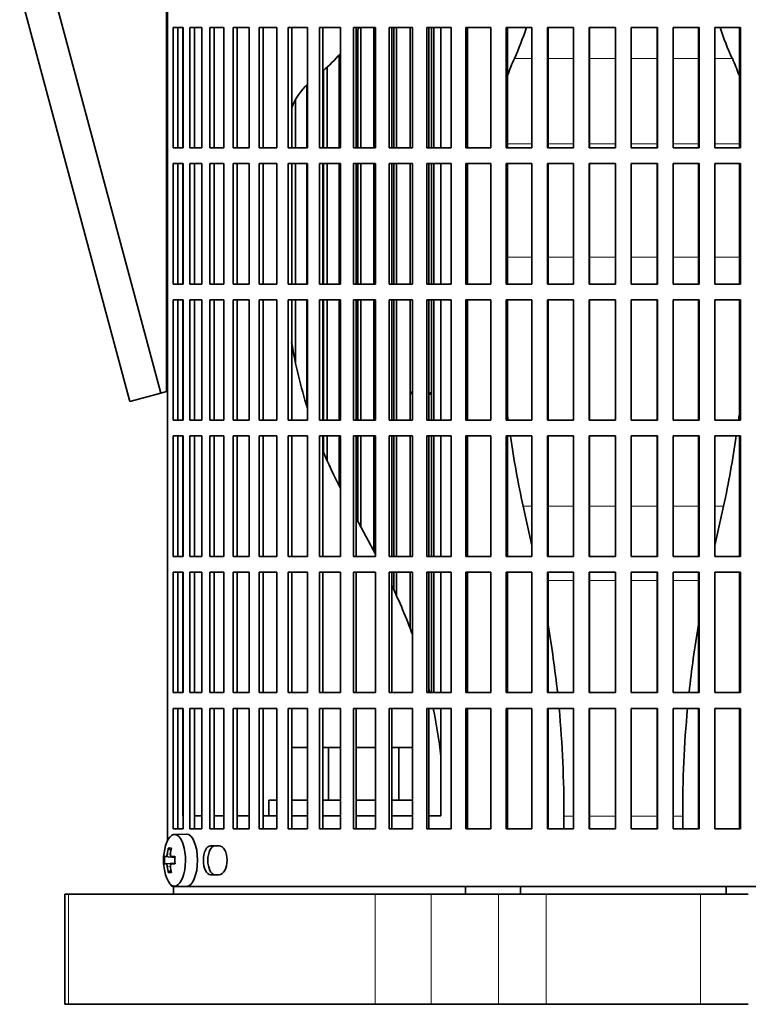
# Model space of a CAD drawing. Header units: millimetres. Extents: x 148 to 904, y -3036 to 2161.
# Tile 14 of 25: x 602 to 741, y -692 to -504. Entities that reach past the tile are written whole.
import ezdxf

# ---------------------------------------------------------------- set-up
doc = ezdxf.new("R2010")
doc.units = ezdxf.units.MM
for name, color, linetype in [('M5X8_UNI7687', 7, 'Continuous'), ('VSI134_ADATTATOR', 7, 'Continuous'), ('VSI134_FILTRO_A', 7, 'Continuous'), ('VSI134_FILTRO_B', 7, 'Continuous'), ('VSI134_SUPPORTO_', 7, 'Continuous'), ('VSI134_TERMINALE', 7, 'Continuous')]:
    doc.layers.add(name, color=color, linetype=linetype)

# ---------------------------------------------------------------- blocks, each defined once
blk = doc.blocks.new('SE3')
at = {"layer": 'M5X8_UNI7687', "color": 7, "linetype": 'Continuous', "lineweight": 35}
for p, q in [((633.88, -659.82), (631.61, -659.89)), ((630.44, -662.48), (630.95, -662.87)), ((629.75, -664.12), (631.72, -664.27)), ((629.75, -665.51), (631.72, -665.37)), ((631.05, -664.1), (631.72, -664.17)), ((630.44, -667.15), (630.95, -666.76)), ((631.72, -665.46), (631.05, -665.53)), ((631.61, -669.75), (633.88, -669.82))]:
    blk.add_line(p, q, dxfattribs=at)
at = {"layer": 'M5X8_UNI7687', "color": 4, "linetype": 'Continuous', "lineweight": 9}
for p, q in [((631.72, -664.26), (630.04, -664.11)), ((630.04, -665.53), (631.72, -665.37)), ((630.25, -663.61), (630.86, -663.66)), ((631.06, -664.11), (631.72, -664.17)), ((630.86, -665.97), (630.25, -666.02)), ((631.72, -665.46), (631.06, -665.53))]:
    blk.add_line(p, q, dxfattribs=at)
at = {"layer": 'M5X8_UNI7687', "color": 7, "linetype": 'Continuous', "lineweight": 35}
for centre, radius, start, end in [((639.53, -664.82), 10, 163.7273, 196.2727), ((639.15, -664.82), 9.42, 175.7871, 184.2129)]:
    blk.add_arc(centre, radius, start, end, dxfattribs=at)
for centre, major_axis, ratio, start_param, end_param in [((631.64, -664.82), (0, -4.93), 0.422618, 0, 4.10793), ((633.91, -664.82), (0, 5), 0.422618, 0, 0.012961), ((633.91, -664.82), (0, 5), 0.422618, 3.141593, 6.283185), ((639.58, -664.82), (0, 10), 0.939693, 1.335108, 1.449667), ((637.52, -667.88), (-7.75, 5.06), 0.247104, -0.4365, -0.286808), ((639.45, -664.82), (0, 10), 0.866025, 1.335108, 1.449667), ((639.51, -664.97), (-9.97, 0.79), 0.036834, -0.313745, -0.199185), ((639.51, -664.97), (-9.97, 0.79), 0.036834, -0.670562, -0.556003), ((636.23, -664.82), (0, 9.26), 0.488139, 1.49595, 1.645642), ((639.51, -664.66), (-9.97, -0.79), 0.036834, 0.199185, 0.313745), ((639.58, -664.82), (0, -10), 0.939693, 4.833518, 4.948078), ((637.52, -661.75), (-7.75, -5.06), 0.247104, 0.286808, 0.4365), ((639.45, -664.82), (0, -10), 0.866025, 4.833518, 4.948078), ((639.51, -664.66), (-9.97, -0.79), 0.036834, 0.556003, 0.670562), ((631.64, -664.82), (0, -4.93), 0.422618, 5.316848, 6.283185)]:
    blk.add_ellipse(centre, major_axis=major_axis, ratio=ratio, start_param=start_param, end_param=end_param, dxfattribs=at)
for points in [[(630.04, -664.11), (630.05, -664.11), (630.06, -664.1), (630.07, -664.1), (630.09, -664.08), (630.1, -664.07), (630.12, -664.05), (630.14, -664.02), (630.15, -663.99), (630.17, -663.96), (630.18, -663.92), (630.2, -663.88), (630.21, -663.84), (630.22, -663.8), (630.23, -663.75), (630.24, -663.71), (630.25, -663.66), (630.25, -663.63), (630.25, -663.61)], [(630.85, -663.61), (630.85, -663.63), (630.85, -663.66), (630.85, -663.71), (630.85, -663.75), (630.85, -663.8), (630.86, -663.84), (630.87, -663.88), (630.88, -663.92), (630.89, -663.96), (630.91, -663.99), (630.93, -664.02), (630.95, -664.05), (630.97, -664.07), (630.99, -664.08), (631.01, -664.1), (631.03, -664.1), (631.05, -664.11), (631.06, -664.11)], [(630.25, -666.02), (630.25, -666.01), (630.25, -665.97), (630.24, -665.92), (630.23, -665.88), (630.22, -665.84), (630.21, -665.79), (630.2, -665.75), (630.18, -665.71), (630.17, -665.67), (630.15, -665.64), (630.14, -665.61), (630.12, -665.58), (630.1, -665.56), (630.09, -665.55), (630.07, -665.54), (630.06, -665.53), (630.05, -665.53), (630.04, -665.53)], [(631.06, -665.53), (631.05, -665.53), (631.03, -665.53), (631.01, -665.54), (630.99, -665.55), (630.97, -665.56), (630.95, -665.58), (630.93, -665.61), (630.91, -665.64), (630.89, -665.67), (630.88, -665.71), (630.87, -665.75), (630.86, -665.79), (630.85, -665.84), (630.85, -665.88), (630.85, -665.92), (630.85, -665.97), (630.85, -666.01), (630.85, -666.02)]]:
    blk.add_open_spline(points, degree=3, dxfattribs=at)
at = {"layer": 'VSI134_ADATTATOR', "color": 7, "linetype": 'Continuous', "lineweight": 35}
for p, q in [((653.99, -643.32), (657, -643.32)), ((659.93, -643.32), (661.02, -643.32)), ((661.02, -643.32), (663.28, -643.32)), ((661.02, -643.32), (661.02, -653.32)), ((666.3, -643.32), (669.98, -643.32)), ((673.07, -643.32), (674.41, -643.32)), ((674.41, -643.32), (677.04, -643.32)), ((674.41, -643.32), (674.41, -653.32)), ((649.61, -653.32), (651.17, -653.32)), ((649.61, -653.32), (649.61, -656.32)), ((653.99, -653.32), (657, -653.32)), ((659.93, -653.32), (663.28, -653.32)), ((666.3, -653.32), (669.98, -653.32)), ((673.07, -653.32), (677.04, -653.32)), ((610.69, -671.32), (611.39, -671.32)), ((610.69, -671.32), (610.69, -692.32)), ((669.94, -671.32), (611.39, -671.32)), ((669.94, -671.32), (680.59, -671.32)), ((693.44, -671.32), (680.59, -671.32)), ((693.44, -671.32), (702.58, -671.32)), ((702.58, -671.32), (731.99, -671.32)), ((731.99, -671.32), (741.13, -671.32)), ((610.69, -692.32), (611.39, -692.32)), ((611.39, -692.32), (669.94, -692.32)), ((669.94, -692.32), (680.59, -692.32)), ((693.44, -692.32), (680.59, -692.32)), ((693.44, -692.32), (702.58, -692.32)), ((702.58, -692.32), (731.99, -692.32)), ((731.99, -692.32), (741.13, -692.32))]:
    blk.add_line(p, q, dxfattribs=at)
at = {"layer": 'VSI134_ADATTATOR', "color": 4, "linetype": 'Continuous', "lineweight": 9}
for p, q in [((611.39, -671.32), (611.39, -692.32)), ((669.94, -692.32), (669.94, -671.32)), ((680.59, -692.32), (680.59, -671.32)), ((693.44, -671.32), (693.44, -692.32)), ((702.58, -671.32), (702.58, -692.32)), ((731.99, -671.32), (731.99, -692.32))]:
    blk.add_line(p, q, dxfattribs=at)
at = {"layer": 'VSI134_FILTRO_A', "color": 7, "linetype": 'Continuous', "lineweight": 35}
for p, q in [((630.3, -483.82), (630.3, -661.04)), ((631.36, -505.82), (631.36, -528.82)), ((633.28, -505.82), (631.36, -505.82)), ((632.29, -505.82), (632.29, -528.82)), ((633.28, -505.82), (633.28, -528.82)), ((634.56, -505.82), (634.56, -528.82)), ((636.87, -505.82), (634.56, -505.82)), ((635.44, -505.82), (635.44, -528.82)), ((636.87, -505.82), (636.87, -528.82)), ((638.38, -505.82), (638.38, -528.82)), ((641.07, -505.82), (638.38, -505.82)), ((639.22, -505.82), (639.22, -528.82)), ((641.07, -505.82), (641.07, -528.82)), ((642.8, -505.82), (642.8, -528.82)), ((645.85, -505.82), (642.8, -505.82)), ((643.6, -505.82), (643.6, -528.82)), ((645.85, -505.82), (645.85, -528.82)), ((647.79, -505.82), (647.79, -528.82)), ((651.17, -505.82), (647.79, -505.82)), ((648.53, -505.82), (648.53, -528.82)), ((651.17, -505.82), (651.17, -528.82)), ((653.31, -505.82), (653.31, -528.82)), ((657, -505.82), (653.31, -505.82)), ((653.99, -505.82), (653.99, -528.82)), ((657, -505.82), (657, -528.82)), ((659.32, -505.82), (659.32, -528.82)), ((663.28, -505.82), (659.32, -505.82)), ((659.93, -505.82), (659.93, -528.82)), ((663.28, -505.82), (663.28, -528.82)), ((665.76, -505.82), (665.76, -528.82)), ((669.98, -505.82), (665.76, -505.82)), ((666.3, -505.82), (666.3, -528.82)), ((669.98, -505.82), (669.98, -528.82)), ((672.6, -505.82), (672.6, -528.82)), ((677.04, -505.82), (672.6, -505.82)), ((673.07, -505.82), (673.07, -528.82)), ((677.04, -505.82), (677.04, -528.82)), ((679.78, -505.82), (679.78, -528.82)), ((684.4, -505.82), (679.78, -505.82)), ((680.17, -505.82), (680.17, -528.82)), ((684.4, -505.82), (684.4, -528.82)), ((687.25, -505.82), (687.25, -528.82)), ((692.02, -505.82), (687.25, -505.82)), ((687.55, -505.82), (687.55, -528.82)), ((692.02, -505.82), (692.02, -528.82)), ((694.94, -505.82), (694.94, -528.82)), ((699.82, -505.82), (694.94, -505.82)), ((695.16, -505.82), (695.16, -528.82)), ((699.82, -505.82), (699.82, -528.82)), ((702.8, -505.82), (702.8, -528.82)), ((707.76, -505.82), (702.8, -505.82)), ((702.93, -505.82), (702.93, -528.82)), ((707.76, -505.82), (707.76, -528.82)), ((710.78, -505.82), (710.78, -528.82)), ((715.77, -505.82), (710.78, -505.82)), ((710.82, -505.82), (710.82, -528.82)), ((715.77, -505.82), (715.77, -528.82)), ((718.8, -505.82), (718.8, -528.82)), ((723.8, -505.82), (718.8, -505.82)), ((723.75, -505.82), (723.75, -528.82)), ((723.8, -505.82), (723.8, -528.82)), ((726.81, -505.82), (726.81, -528.82)), ((731.77, -505.82), (726.81, -505.82)), ((731.64, -505.82), (731.64, -528.82)), ((731.77, -505.82), (731.77, -528.82)), ((734.75, -505.82), (734.75, -528.82)), ((739.63, -505.82), (734.75, -505.82)), ((739.42, -505.82), (739.42, -528.82)), ((739.63, -505.82), (739.63, -528.82)), ((633.28, -528.82), (631.36, -528.82)), ((636.87, -528.82), (634.56, -528.82)), ((641.07, -528.82), (638.38, -528.82)), ((645.85, -528.82), (642.8, -528.82)), ((651.17, -528.82), (647.79, -528.82)), ((657, -528.82), (653.31, -528.82)), ((663.28, -528.82), (659.32, -528.82)), ((669.98, -528.82), (665.76, -528.82)), ((677.04, -528.82), (672.6, -528.82)), ((684.4, -528.82), (679.78, -528.82)), ((692.02, -528.82), (687.25, -528.82)), ((699.82, -528.82), (694.94, -528.82)), ((707.76, -528.82), (702.8, -528.82)), ((715.77, -528.82), (710.78, -528.82)), ((723.8, -528.82), (718.8, -528.82)), ((731.77, -528.82), (726.81, -528.82)), ((739.63, -528.82), (734.75, -528.82)), ((631.36, -531.82), (631.36, -554.82)), ((633.28, -531.82), (631.36, -531.82)), ((632.29, -531.82), (632.29, -554.82)), ((633.28, -531.82), (633.28, -554.82)), ((634.56, -531.82), (634.56, -554.82)), ((636.87, -531.82), (634.56, -531.82)), ((635.44, -531.82), (635.44, -554.82)), ((636.87, -531.82), (636.87, -554.82)), ((638.38, -531.82), (638.38, -554.82)), ((641.07, -531.82), (638.38, -531.82)), ((639.22, -531.82), (639.22, -554.82)), ((641.07, -531.82), (641.07, -554.82)), ((642.8, -531.82), (642.8, -554.82)), ((645.85, -531.82), (642.8, -531.82)), ((643.6, -531.82), (643.6, -554.82)), ((645.85, -531.82), (645.85, -554.82)), ((647.79, -531.82), (647.79, -554.82)), ((651.17, -531.82), (647.79, -531.82)), ((648.53, -531.82), (648.53, -554.82)), ((651.17, -531.82), (651.17, -554.82)), ((653.31, -531.82), (653.31, -554.82)), ((657, -531.82), (653.31, -531.82)), ((653.99, -531.82), (653.99, -554.82)), ((657, -531.82), (657, -554.82)), ((659.32, -531.82), (659.32, -554.82)), ((663.28, -531.82), (659.32, -531.82)), ((659.93, -531.82), (659.93, -554.82)), ((663.28, -531.82), (663.28, -554.82)), ((665.76, -531.82), (665.76, -554.82)), ((669.98, -531.82), (665.76, -531.82)), ((666.3, -531.82), (666.3, -554.82)), ((669.98, -531.82), (669.98, -554.82)), ((672.6, -531.82), (672.6, -554.82)), ((677.04, -531.82), (672.6, -531.82)), ((673.07, -531.82), (673.07, -554.82)), ((677.04, -531.82), (677.04, -554.82)), ((679.78, -531.82), (679.78, -554.82)), ((684.4, -531.82), (679.78, -531.82)), ((680.17, -531.82), (680.17, -554.82)), ((684.4, -531.82), (684.4, -554.82)), ((687.25, -531.82), (687.25, -554.82)), ((692.02, -531.82), (687.25, -531.82)), ((687.55, -531.82), (687.55, -554.82)), ((692.02, -531.82), (692.02, -554.82)), ((694.94, -531.82), (694.94, -554.82)), ((699.82, -531.82), (694.94, -531.82)), ((695.16, -531.82), (695.16, -554.82)), ((699.82, -531.82), (699.82, -554.82)), ((702.8, -531.82), (702.8, -554.82)), ((707.76, -531.82), (702.8, -531.82)), ((702.93, -531.82), (702.93, -554.82)), ((707.76, -531.82), (707.76, -554.82)), ((710.78, -531.82), (710.78, -554.82)), ((715.77, -531.82), (710.78, -531.82)), ((710.82, -531.82), (710.82, -554.82)), ((715.77, -531.82), (715.77, -554.82)), ((718.8, -531.82), (718.8, -554.82)), ((723.8, -531.82), (718.8, -531.82)), ((723.75, -531.82), (723.75, -554.82)), ((723.8, -531.82), (723.8, -554.82)), ((726.81, -531.82), (726.81, -554.82)), ((731.77, -531.82), (726.81, -531.82)), ((731.64, -531.82), (731.64, -554.82)), ((731.77, -531.82), (731.77, -554.82)), ((734.75, -531.82), (734.75, -554.82)), ((739.63, -531.82), (734.75, -531.82)), ((739.42, -531.82), (739.42, -554.82)), ((739.63, -531.82), (739.63, -554.82)), ((633.28, -554.82), (631.36, -554.82)), ((636.87, -554.82), (634.56, -554.82)), ((641.07, -554.82), (638.38, -554.82)), ((645.85, -554.82), (642.8, -554.82)), ((651.17, -554.82), (647.79, -554.82)), ((657, -554.82), (653.31, -554.82)), ((663.28, -554.82), (659.32, -554.82)), ((669.98, -554.82), (665.76, -554.82)), ((677.04, -554.82), (672.6, -554.82)), ((684.4, -554.82), (679.78, -554.82)), ((692.02, -554.82), (687.25, -554.82)), ((699.82, -554.82), (694.94, -554.82)), ((707.76, -554.82), (702.8, -554.82)), ((715.77, -554.82), (710.78, -554.82)), ((723.8, -554.82), (718.8, -554.82)), ((731.77, -554.82), (726.81, -554.82)), ((739.63, -554.82), (734.75, -554.82)), ((631.36, -557.82), (631.36, -580.82)), ((633.28, -557.82), (631.36, -557.82)), ((632.29, -557.82), (632.29, -580.82)), ((633.28, -557.82), (633.28, -580.82)), ((634.56, -557.82), (634.56, -580.82)), ((636.87, -557.82), (634.56, -557.82)), ((635.44, -557.82), (635.44, -580.82)), ((636.87, -557.82), (636.87, -580.82)), ((638.38, -557.82), (638.38, -580.82)), ((641.07, -557.82), (638.38, -557.82)), ((639.22, -557.82), (639.22, -580.82)), ((641.07, -557.82), (641.07, -580.82)), ((642.8, -557.82), (642.8, -580.82)), ((645.85, -557.82), (642.8, -557.82)), ((643.6, -557.82), (643.6, -580.82)), ((645.85, -557.82), (645.85, -580.82)), ((647.79, -557.82), (647.79, -580.82)), ((651.17, -557.82), (647.79, -557.82)), ((648.53, -557.82), (648.53, -580.82)), ((651.17, -557.82), (651.17, -580.82)), ((653.31, -557.82), (653.31, -580.82)), ((657, -557.82), (653.31, -557.82)), ((653.99, -557.82), (653.99, -580.82)), ((657, -557.82), (657, -580.82)), ((659.32, -557.82), (659.32, -580.82)), ((663.28, -557.82), (659.32, -557.82)), ((659.93, -557.82), (659.93, -580.82)), ((663.28, -557.82), (663.28, -580.82)), ((665.76, -557.82), (665.76, -580.82)), ((669.98, -557.82), (665.76, -557.82)), ((666.3, -557.82), (666.3, -580.82)), ((669.98, -557.82), (669.98, -580.82)), ((672.6, -557.82), (672.6, -580.82)), ((677.04, -557.82), (672.6, -557.82)), ((673.07, -557.82), (673.07, -580.82)), ((677.04, -557.82), (677.04, -580.82)), ((679.78, -557.82), (679.78, -580.82)), ((684.4, -557.82), (679.78, -557.82)), ((680.17, -557.82), (680.17, -580.82)), ((684.4, -557.82), (684.4, -580.82)), ((687.25, -557.82), (687.25, -580.82)), ((692.02, -557.82), (687.25, -557.82)), ((687.55, -557.82), (687.55, -580.82)), ((692.02, -557.82), (692.02, -580.82)), ((694.94, -557.82), (694.94, -580.82)), ((699.82, -557.82), (694.94, -557.82)), ((695.16, -557.82), (695.16, -580.82)), ((699.82, -557.82), (699.82, -580.82)), ((702.8, -557.82), (702.8, -580.82)), ((707.76, -557.82), (702.8, -557.82)), ((702.93, -557.82), (702.93, -580.82)), ((707.76, -557.82), (707.76, -580.82)), ((710.78, -557.82), (710.78, -580.82)), ((715.77, -557.82), (710.78, -557.82)), ((710.82, -557.82), (710.82, -580.82)), ((715.77, -557.82), (715.77, -580.82)), ((718.8, -557.82), (718.8, -580.82)), ((723.8, -557.82), (718.8, -557.82)), ((723.75, -557.82), (723.75, -580.82)), ((723.8, -557.82), (723.8, -580.82)), ((726.81, -557.82), (726.81, -580.82)), ((731.77, -557.82), (726.81, -557.82)), ((731.64, -557.82), (731.64, -580.82)), ((731.77, -557.82), (731.77, -580.82)), ((734.75, -557.82), (734.75, -580.82)), ((739.63, -557.82), (734.75, -557.82)), ((739.42, -557.82), (739.42, -580.82)), ((739.63, -557.82), (739.63, -580.82)), ((633.28, -580.82), (631.36, -580.82)), ((636.87, -580.82), (634.56, -580.82)), ((641.07, -580.82), (638.38, -580.82)), ((645.85, -580.82), (642.8, -580.82)), ((651.17, -580.82), (647.79, -580.82)), ((657, -580.82), (653.31, -580.82)), ((663.28, -580.82), (659.32, -580.82)), ((669.98, -580.82), (665.76, -580.82)), ((677.04, -580.82), (672.6, -580.82)), ((684.4, -580.82), (679.78, -580.82)), ((692.02, -580.82), (687.25, -580.82)), ((699.82, -580.82), (694.94, -580.82)), ((707.76, -580.82), (702.8, -580.82)), ((715.77, -580.82), (710.78, -580.82)), ((723.8, -580.82), (718.8, -580.82)), ((731.77, -580.82), (726.81, -580.82)), ((739.63, -580.82), (734.75, -580.82)), ((631.36, -583.82), (631.36, -606.82)), ((633.28, -583.82), (631.36, -583.82)), ((632.29, -583.82), (632.29, -606.82)), ((633.28, -583.82), (633.28, -606.82)), ((634.56, -583.82), (634.56, -606.82)), ((636.87, -583.82), (634.56, -583.82)), ((635.44, -583.82), (635.44, -606.82)), ((636.87, -583.82), (636.87, -606.82)), ((638.38, -583.82), (638.38, -606.82)), ((641.07, -583.82), (638.38, -583.82)), ((639.22, -583.82), (639.22, -606.82)), ((641.07, -583.82), (641.07, -606.82)), ((642.8, -583.82), (642.8, -606.82)), ((645.85, -583.82), (642.8, -583.82)), ((643.6, -583.82), (643.6, -606.82)), ((645.85, -583.82), (645.85, -606.82)), ((647.79, -583.82), (647.79, -606.82)), ((651.17, -583.82), (647.79, -583.82)), ((648.53, -583.82), (648.53, -606.82)), ((651.17, -583.82), (651.17, -606.82)), ((653.31, -583.82), (653.31, -606.82)), ((657, -583.82), (653.31, -583.82)), ((653.99, -583.82), (653.99, -606.82)), ((657, -583.82), (657, -606.82)), ((659.32, -583.82), (659.32, -606.82)), ((663.28, -583.82), (659.32, -583.82)), ((659.93, -583.82), (659.93, -606.82)), ((663.28, -583.82), (663.28, -606.82)), ((665.76, -583.82), (665.76, -606.82)), ((669.98, -583.82), (665.76, -583.82)), ((666.3, -583.82), (666.3, -606.82)), ((669.98, -583.82), (669.98, -606.82)), ((672.6, -583.82), (672.6, -606.82)), ((677.04, -583.82), (672.6, -583.82)), ((673.07, -583.82), (673.07, -606.82)), ((677.04, -583.82), (677.04, -606.82)), ((679.78, -583.82), (679.78, -606.82)), ((684.4, -583.82), (679.78, -583.82)), ((680.17, -583.82), (680.17, -606.82)), ((684.4, -583.82), (684.4, -606.82)), ((687.25, -583.82), (687.25, -606.82)), ((692.02, -583.82), (687.25, -583.82)), ((687.55, -583.82), (687.55, -606.82)), ((692.02, -583.82), (692.02, -606.82)), ((694.94, -583.82), (694.94, -606.82)), ((699.82, -583.82), (694.94, -583.82)), ((695.16, -583.82), (695.16, -606.82)), ((699.82, -583.82), (699.82, -606.82)), ((702.8, -583.82), (702.8, -606.82)), ((707.76, -583.82), (702.8, -583.82)), ((702.93, -583.82), (702.93, -606.82)), ((707.76, -583.82), (707.76, -606.82)), ((710.78, -583.82), (710.78, -606.82)), ((715.77, -583.82), (710.78, -583.82)), ((710.82, -583.82), (710.82, -606.82)), ((715.77, -583.82), (715.77, -606.82)), ((718.8, -583.82), (718.8, -606.82)), ((723.8, -583.82), (718.8, -583.82)), ((723.75, -583.82), (723.75, -606.82)), ((723.8, -583.82), (723.8, -606.82)), ((726.81, -583.82), (726.81, -606.82)), ((731.77, -583.82), (726.81, -583.82)), ((731.64, -583.82), (731.64, -606.82)), ((731.77, -583.82), (731.77, -606.82)), ((734.75, -583.82), (734.75, -606.82)), ((739.63, -583.82), (734.75, -583.82)), ((739.42, -583.82), (739.42, -606.82)), ((739.63, -583.82), (739.63, -606.82)), ((633.28, -606.82), (631.36, -606.82)), ((636.87, -606.82), (634.56, -606.82)), ((641.07, -606.82), (638.38, -606.82)), ((645.85, -606.82), (642.8, -606.82)), ((651.17, -606.82), (647.79, -606.82)), ((657, -606.82), (653.31, -606.82)), ((663.28, -606.82), (659.32, -606.82)), ((669.98, -606.82), (665.76, -606.82)), ((677.04, -606.82), (672.6, -606.82)), ((684.4, -606.82), (679.78, -606.82)), ((692.02, -606.82), (687.25, -606.82)), ((699.82, -606.82), (694.94, -606.82)), ((707.76, -606.82), (702.8, -606.82)), ((715.77, -606.82), (710.78, -606.82)), ((723.8, -606.82), (718.8, -606.82)), ((731.77, -606.82), (726.81, -606.82)), ((739.63, -606.82), (734.75, -606.82)), ((631.36, -609.82), (631.36, -632.82)), ((633.28, -609.82), (631.36, -609.82)), ((632.29, -609.82), (632.29, -632.82)), ((633.28, -609.82), (633.28, -632.82)), ((634.56, -609.82), (634.56, -632.82)), ((636.87, -609.82), (634.56, -609.82)), ((635.44, -609.82), (635.44, -632.82)), ((636.87, -609.82), (636.87, -632.82)), ((638.38, -609.82), (638.38, -632.82)), ((641.07, -609.82), (638.38, -609.82)), ((639.22, -609.82), (639.22, -632.82)), ((641.07, -609.82), (641.07, -632.82)), ((642.8, -609.82), (642.8, -632.82)), ((645.85, -609.82), (642.8, -609.82)), ((643.6, -609.82), (643.6, -632.82)), ((645.85, -609.82), (645.85, -632.82)), ((647.79, -609.82), (647.79, -632.82)), ((651.17, -609.82), (647.79, -609.82)), ((648.53, -609.82), (648.53, -632.82)), ((651.17, -609.82), (651.17, -632.82)), ((653.31, -609.82), (653.31, -632.82)), ((657, -609.82), (653.31, -609.82)), ((653.99, -609.82), (653.99, -632.82)), ((657, -609.82), (657, -632.82)), ((659.32, -609.82), (659.32, -632.82)), ((663.28, -609.82), (659.32, -609.82)), ((659.93, -609.82), (659.93, -632.82)), ((663.28, -609.82), (663.28, -632.82)), ((665.76, -609.82), (665.76, -632.82)), ((669.98, -609.82), (665.76, -609.82)), ((666.3, -609.82), (666.3, -632.82)), ((669.98, -609.82), (669.98, -632.82)), ((672.6, -609.82), (672.6, -632.82)), ((677.04, -609.82), (672.6, -609.82)), ((673.07, -609.82), (673.07, -632.82)), ((677.04, -609.82), (677.04, -632.82)), ((679.78, -609.82), (679.78, -632.82)), ((684.4, -609.82), (679.78, -609.82)), ((680.17, -609.82), (680.17, -632.82)), ((684.4, -609.82), (684.4, -632.82)), ((687.25, -609.82), (687.25, -632.82)), ((692.02, -609.82), (687.25, -609.82)), ((687.55, -609.82), (687.55, -632.82)), ((692.02, -609.82), (692.02, -632.82)), ((694.94, -609.82), (694.94, -632.82)), ((699.82, -609.82), (694.94, -609.82)), ((695.16, -609.82), (695.16, -632.82)), ((699.82, -609.82), (699.82, -632.82)), ((702.8, -609.82), (702.8, -632.82)), ((707.76, -609.82), (702.8, -609.82)), ((702.93, -609.82), (702.93, -632.82)), ((707.76, -609.82), (707.76, -632.82)), ((710.78, -609.82), (710.78, -632.82)), ((715.77, -609.82), (710.78, -609.82)), ((710.82, -609.82), (710.82, -632.82)), ((715.77, -609.82), (715.77, -632.82)), ((718.8, -609.82), (718.8, -632.82)), ((723.8, -609.82), (718.8, -609.82)), ((723.75, -609.82), (723.75, -632.82)), ((723.8, -609.82), (723.8, -632.82)), ((726.81, -609.82), (726.81, -632.82)), ((731.77, -609.82), (726.81, -609.82)), ((731.64, -609.82), (731.64, -632.82)), ((731.77, -609.82), (731.77, -632.82)), ((734.75, -609.82), (734.75, -632.82)), ((739.63, -609.82), (734.75, -609.82)), ((739.42, -609.82), (739.42, -632.82)), ((739.63, -609.82), (739.63, -632.82)), ((633.28, -632.82), (631.36, -632.82)), ((636.87, -632.82), (634.56, -632.82)), ((641.07, -632.82), (638.38, -632.82)), ((645.85, -632.82), (642.8, -632.82)), ((651.17, -632.82), (647.79, -632.82)), ((657, -632.82), (653.31, -632.82)), ((663.28, -632.82), (659.32, -632.82)), ((669.98, -632.82), (665.76, -632.82)), ((677.04, -632.82), (672.6, -632.82)), ((684.4, -632.82), (679.78, -632.82)), ((692.02, -632.82), (687.25, -632.82)), ((699.82, -632.82), (694.94, -632.82)), ((707.76, -632.82), (702.8, -632.82)), ((715.77, -632.82), (710.78, -632.82)), ((723.8, -632.82), (718.8, -632.82)), ((731.77, -632.82), (726.81, -632.82)), ((739.63, -632.82), (734.75, -632.82)), ((631.36, -635.82), (631.36, -658.82)), ((633.28, -635.82), (631.36, -635.82)), ((632.29, -635.82), (632.29, -658.82)), ((633.28, -635.82), (633.28, -658.82)), ((634.56, -635.82), (634.56, -658.82)), ((636.87, -635.82), (634.56, -635.82)), ((635.44, -635.82), (635.44, -658.82)), ((636.87, -635.82), (636.87, -658.82)), ((638.38, -635.82), (638.38, -658.82)), ((641.07, -635.82), (638.38, -635.82)), ((639.22, -635.82), (639.22, -658.82)), ((641.07, -635.82), (641.07, -658.82)), ((642.8, -635.82), (642.8, -658.82)), ((645.85, -635.82), (642.8, -635.82)), ((643.6, -635.82), (643.6, -658.82)), ((645.85, -635.82), (645.85, -658.82)), ((647.79, -635.82), (647.79, -658.82)), ((651.17, -635.82), (647.79, -635.82)), ((648.53, -635.82), (648.53, -658.82)), ((651.17, -635.82), (651.17, -658.82)), ((653.31, -635.82), (653.31, -658.82)), ((657, -635.82), (653.31, -635.82)), ((653.99, -635.82), (653.99, -658.82)), ((657, -635.82), (657, -658.82)), ((659.32, -635.82), (659.32, -658.82)), ((663.28, -635.82), (659.32, -635.82)), ((659.93, -635.82), (659.93, -658.82)), ((663.28, -635.82), (663.28, -658.82)), ((665.76, -635.82), (665.76, -658.82)), ((669.98, -635.82), (665.76, -635.82)), ((666.3, -635.82), (666.3, -658.82)), ((669.98, -635.82), (669.98, -658.82)), ((672.6, -635.82), (672.6, -658.82)), ((677.04, -635.82), (672.6, -635.82)), ((673.07, -635.82), (673.07, -658.82)), ((677.04, -635.82), (677.04, -658.82)), ((679.78, -635.82), (679.78, -658.82)), ((684.4, -635.82), (679.78, -635.82)), ((680.17, -635.82), (680.17, -658.82)), ((684.4, -635.82), (684.4, -658.82)), ((687.25, -635.82), (687.25, -658.82)), ((692.02, -635.82), (687.25, -635.82)), ((687.55, -635.82), (687.55, -658.82)), ((692.02, -635.82), (692.02, -658.82)), ((694.94, -635.82), (694.94, -658.82)), ((699.82, -635.82), (694.94, -635.82)), ((695.16, -635.82), (695.16, -658.82)), ((699.82, -635.82), (699.82, -658.82)), ((702.8, -635.82), (702.8, -658.82)), ((707.76, -635.82), (702.8, -635.82)), ((702.93, -635.82), (702.93, -658.82)), ((707.76, -635.82), (707.76, -658.82)), ((710.78, -635.82), (710.78, -658.82)), ((715.77, -635.82), (710.78, -635.82)), ((710.82, -635.82), (710.82, -658.82)), ((715.77, -635.82), (715.77, -658.82)), ((718.8, -635.82), (718.8, -658.82)), ((723.8, -635.82), (718.8, -635.82)), ((723.75, -635.82), (723.75, -658.82)), ((723.8, -635.82), (723.8, -658.82)), ((726.81, -635.82), (726.81, -658.82)), ((731.77, -635.82), (726.81, -635.82)), ((731.64, -635.82), (731.64, -658.82)), ((731.77, -635.82), (731.77, -658.82)), ((734.75, -635.82), (734.75, -658.82)), ((739.63, -635.82), (734.75, -635.82)), ((739.42, -635.82), (739.42, -658.82)), ((739.63, -635.82), (739.63, -658.82)), ((633.28, -658.82), (631.36, -658.82)), ((636.87, -658.82), (634.56, -658.82)), ((641.07, -658.82), (638.38, -658.82)), ((645.85, -658.82), (642.8, -658.82)), ((651.17, -658.82), (647.79, -658.82)), ((657, -658.82), (653.31, -658.82)), ((663.28, -658.82), (659.32, -658.82)), ((669.98, -658.82), (665.76, -658.82)), ((677.04, -658.82), (672.6, -658.82)), ((684.4, -658.82), (679.78, -658.82)), ((692.02, -658.82), (687.25, -658.82)), ((699.82, -658.82), (694.94, -658.82)), ((707.76, -658.82), (702.8, -658.82)), ((715.77, -658.82), (710.78, -658.82)), ((723.8, -658.82), (718.8, -658.82)), ((731.77, -658.82), (726.81, -658.82)), ((739.63, -658.82), (734.75, -658.82)), ((640.13, -662.07), (638.51, -662.07)), ((638.51, -667.57), (640.13, -667.57)), ((809.29, -669.82), (631.32, -669.82))]:
    blk.add_line(p, q, dxfattribs=at)
for points, knots in [([(638.51, -662.07), (638.14, -662.07), (637.78, -662.36), (637.27, -663.38), (637.13, -664.1), (637.13, -665.53), (637.27, -666.25), (637.78, -667.27), (638.14, -667.57), (638.51, -667.57)], [0, 0, 0, 0, 0.25, 0.25, 0.5, 0.5, 0.75, 0.75, 1, 1, 1, 1]), ([(639.37, -667.57), (638.99, -667.57), (638.63, -667.27), (638.13, -666.25), (637.98, -665.53), (637.98, -664.1), (638.12, -663.39), (638.64, -662.36), (638.99, -662.07), (639.37, -662.07)], [0, 0, 0, 0, 0.25, 0.25, 0.5, 0.5, 0.75, 0.75, 1, 1, 1, 1]), ([(640.13, -662.07), (640.52, -662.07), (640.92, -662.36), (641.49, -663.38), (641.66, -664.1), (641.66, -665.53), (641.49, -666.25), (640.92, -667.27), (640.52, -667.57), (640.13, -667.57)], [0, 0, 0, 0, 0.25, 0.25, 0.5, 0.5, 0.75, 0.75, 1, 1, 1, 1]), ([(630.64, -669.07), (630.67, -669.16), (630.7, -669.24), (630.8, -669.42), (630.86, -669.51), (631.04, -669.74), (631.18, -669.82), (631.32, -669.82)], [0.5423666, 0.5423666, 0.5423666, 0.5423666, 0.625, 0.625, 0.75, 0.75, 1, 1, 1, 1])]:
    blk.add_open_spline(points, degree=3, knots=knots, dxfattribs=at)
at = {"layer": 'VSI134_FILTRO_B', "color": 7, "linetype": 'Continuous', "lineweight": 35}
for p, q in [((666.58, -506.28), (666.58, -528.82)), ((667.16, -505.82), (667.16, -528.82)), ((669.64, -505.82), (669.64, -528.82)), ((673.47, -505.82), (673.47, -528.82)), ((673.97, -505.82), (673.97, -528.82)), ((676.58, -505.82), (676.58, -528.82)), ((680.69, -505.82), (680.69, -528.82)), ((681.11, -505.82), (681.11, -528.82)), ((663.06, -511.04), (663.06, -528.82)), ((660.09, -514.01), (660.09, -528.82)), ((660.73, -513.43), (660.73, -528.82)), ((656.9, -516.75), (656.9, -528.82)), ((654.73, -519.62), (654.73, -528.82)), ((654.02, -521), (654.02, -528.82)), ((654.02, -531.82), (654.02, -554.82)), ((654.73, -531.82), (654.73, -554.82)), ((656.9, -531.82), (656.9, -554.82)), ((660.09, -531.82), (660.09, -554.82)), ((660.73, -531.82), (660.73, -554.82)), ((663.06, -531.82), (663.06, -554.82)), ((666.58, -531.82), (666.58, -554.82)), ((667.16, -531.82), (667.16, -554.82)), ((669.64, -531.82), (669.64, -554.82)), ((673.47, -531.82), (673.47, -554.82)), ((673.97, -531.82), (673.97, -554.82)), ((676.58, -531.82), (676.58, -554.82)), ((680.69, -531.82), (680.69, -554.82)), ((681.11, -531.82), (681.11, -554.82)), ((654.02, -557.82), (654.02, -566.2)), ((654.73, -557.82), (654.73, -569.88)), ((656.9, -557.82), (656.9, -578.22)), ((660.09, -557.82), (660.09, -580.82)), ((660.73, -557.82), (660.73, -580.82)), ((663.06, -557.82), (663.06, -580.82)), ((666.58, -557.82), (666.58, -580.82)), ((667.16, -557.82), (667.16, -580.82)), ((669.64, -557.82), (669.64, -580.82)), ((673.47, -557.82), (673.47, -580.82)), ((673.97, -557.82), (673.97, -580.82)), ((676.58, -557.82), (676.58, -580.82)), ((680.69, -557.82), (680.69, -580.82)), ((681.11, -557.82), (681.11, -580.82)), ((660.09, -583.82), (660.09, -586.99)), ((660.73, -583.82), (660.73, -588.48)), ((663.06, -583.82), (663.06, -593.38)), ((666.58, -583.82), (666.58, -600.01)), ((667.16, -583.82), (667.16, -601.08)), ((669.64, -583.82), (669.64, -605.73)), ((673.47, -583.82), (673.47, -606.82)), ((673.97, -583.82), (673.97, -606.82)), ((676.58, -583.82), (676.58, -606.82)), ((680.69, -583.82), (680.69, -606.82)), ((681.11, -583.82), (681.11, -606.82)), ((673.47, -609.82), (673.47, -613.16)), ((673.97, -609.82), (673.97, -614.23)), ((676.58, -609.82), (676.58, -620.48)), ((680.69, -609.82), (680.69, -632.82)), ((681.11, -609.82), (681.11, -632.82))]:
    blk.add_line(p, q, dxfattribs=at)
at = {"layer": 'VSI134_SUPPORTO_', "color": 7, "linetype": 'Continuous', "lineweight": 35}
for p, q in [((633.21, -505.82), (633.21, -528.82)), ((682.46, -528.82), (682.46, -505.82)), ((633.21, -531.82), (633.21, -554.82)), ((682.46, -554.82), (682.46, -531.82)), ((633.21, -557.82), (633.21, -580.82)), ((682.46, -580.82), (682.46, -557.82)), ((633.21, -583.82), (633.21, -606.82)), ((682.46, -606.82), (682.46, -583.82)), ((698.15, -597.2), (699.82, -604.73)), ((734.75, -604.73), (736.42, -597.2)), ((669.98, -606.38), (666.3, -599.48)), ((633.21, -609.82), (633.21, -632.82)), ((682.46, -632.82), (682.46, -609.82)), ((633.21, -635.82), (633.21, -656.32)), ((682.46, -656.32), (682.46, -635.82)), ((633.21, -656.32), (633.28, -656.32)), ((635.44, -656.32), (636.87, -656.32)), ((639.22, -656.32), (641.07, -656.32)), ((643.6, -656.32), (645.85, -656.32)), ((648.53, -656.32), (651.17, -656.32)), ((653.99, -656.32), (657, -656.32)), ((659.93, -656.32), (663.28, -656.32)), ((666.3, -656.32), (669.98, -656.32)), ((673.07, -656.32), (677.04, -656.32)), ((680.17, -656.32), (682.46, -656.32)), ((705.95, -656.43), (705.95, -658.82)), ((728.63, -658.82), (728.63, -656.43)), ((631.43, -669.82), (631.43, -671.32)), ((687.13, -671.32), (687.13, -669.82)), ((697.68, -671.32), (697.68, -669.82)), ((736.89, -671.32), (736.89, -669.82)), ((687.13, -671.32), (693.44, -671.32))]:
    blk.add_line(p, q, dxfattribs=at)
at = {"layer": 'VSI134_SUPPORTO_', "color": 4, "linetype": 'Continuous', "lineweight": 9}
for p, q in [((696.49, -511.75), (699.82, -511.75)), ((702.93, -511.75), (707.76, -511.75)), ((710.82, -511.75), (715.77, -511.75)), ((718.8, -511.75), (723.75, -511.75)), ((726.81, -511.75), (731.64, -511.75)), ((734.75, -511.75), (738.08, -511.75)), ((695.16, -528.05), (699.82, -528.05)), ((702.93, -528.05), (707.76, -528.05)), ((710.82, -528.05), (715.77, -528.05)), ((718.8, -528.05), (723.75, -528.05)), ((726.81, -528.05), (731.64, -528.05)), ((734.75, -528.05), (739.42, -528.05)), ((695.16, -549.7), (699.82, -549.7)), ((702.93, -549.7), (707.76, -549.7)), ((710.82, -549.7), (715.77, -549.7)), ((718.8, -549.7), (723.75, -549.7)), ((726.81, -549.7), (731.64, -549.7)), ((734.75, -549.7), (739.42, -549.7)), ((698.15, -597.2), (699.82, -597.2)), ((702.93, -597.2), (707.76, -597.2)), ((710.82, -597.2), (715.77, -597.2)), ((718.8, -597.2), (723.75, -597.2)), ((726.81, -597.2), (731.64, -597.2)), ((734.75, -597.2), (736.42, -597.2)), ((707.76, -611.43), (702.93, -611.43)), ((715.77, -611.43), (710.82, -611.43)), ((723.75, -611.43), (718.8, -611.43)), ((731.64, -611.43), (726.81, -611.43)), ((707.76, -656.43), (705.95, -656.43)), ((715.77, -656.43), (710.82, -656.43)), ((723.75, -656.43), (718.8, -656.43)), ((728.63, -656.43), (726.81, -656.43))]:
    blk.add_line(p, q, dxfattribs=at)
at = {"layer": 'VSI134_SUPPORTO_', "color": 7, "linetype": 'Continuous', "lineweight": 35}
for centre, radius, start, end in [((648.41, -489.82), 52.85, 335.4793, 342.356), ((783.1, -490.52), 49.78, 197.9531, 205.2528), ((729.85, -526.82), 36.61, 155.6995, 161.152), ((704.73, -526.82), 36.6, 18.895, 24.3032), ((914.3, -550.98), 221.04, 187.4788, 187.7586), ((516.54, -550.59), 224.77, 352.268, 352.5742), ((914.3, -550.98), 221.04, 188.5515, 192.0711), ((516.54, -550.59), 224.77, 348.0322, 351.4987), ((493.33, -655.61), 212.61, 6.157, 9.683), ((937.81, -655.26), 209.19, 170.2411, 173.8367), ((493.33, -655.61), 212.61, 359.7799, 5.3483), ((937.81, -655.26), 209.19, 174.6622, 180.3206)]:
    blk.add_arc(centre, radius, start, end, dxfattribs=at)
for centre, major_axis, start_param, end_param in [((639.68, -486.86), (0, -35), 0.967176, 0.998482), ((639.68, -486.86), (0, -35), 0.676569, 0.818266), ((666.47, -527.59), (0, 15), 0.752814, 1.121918), ((735.76, -549.7), (0, -90), 4.894359, 5.03854), ((735.76, -549.7), (0, -90), 5.134895, 5.224562), ((595.33, -656.43), (0, 95), 5.086295, 5.195316), ((595.33, -656.43), (0, 95), -1.319579, -1.31136), ((595.33, -656.43), (0, 95), 4.833287, 4.931134)]:
    blk.add_ellipse(centre, major_axis=major_axis, ratio=0.92388, start_param=start_param, end_param=end_param, dxfattribs=at)
at = {"layer": 'VSI134_TERMINALE', "color": 7, "linetype": 'Continuous', "lineweight": 35}
for p, q in [((630.1, -575.35), (630.1, -491.31)), ((629.02, -575.64), (608.01, -497.23)), ((623.09, -577.23), (602.08, -498.82)), ((629.02, -575.64), (623.09, -577.23)), ((629.02, -575.64), (630.1, -575.35)), ((677.04, -575.44), (676.58, -575.42)), ((676.58, -575.69), (677.04, -575.71)), ((680.69, -575.58), (680.17, -575.56)), ((680.17, -575.83), (680.69, -575.85))]:
    blk.add_line(p, q, dxfattribs=at)

msp = doc.modelspace()

# ---------------------------------------------------------------- block references
msp.add_blockref('SE3', (0, 0))

doc.saveas('drawing.dxf')
